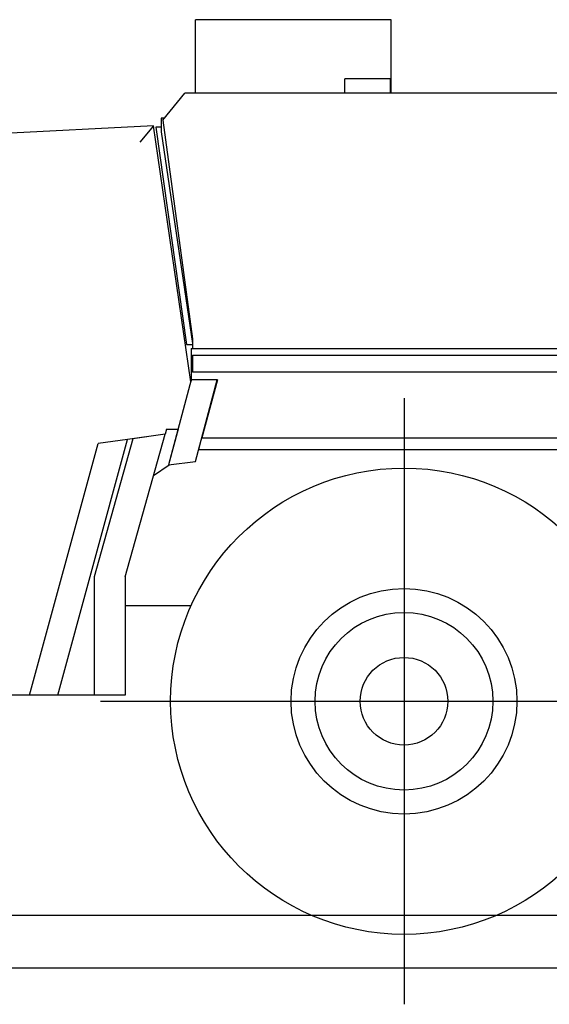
# Model space of a CAD drawing. Extents: x -4168 to 80734, y 199 to 57500.
# Tile 30 of 71: x 13591 to 15282, y 964 to 4111. Entities that reach past the tile are written whole.
import ezdxf

# ---------------------------------------------------------------- set-up
doc = ezdxf.new("R2010")
doc.units = 0
doc.layers.get('0').update_dxf_attribs({"linetype": 'CONTINUOUS'})

msp = doc.modelspace()

# ---------------------------------------------------------------- linework, layer by layer
at = {"color": 104, "linetype": 'Continuous'}
for p, q in [((14777.03, 4110.9), (14152.03, 4110.9)), ((14152.03, 3875.79), (14152.03, 4110.9)), ((14777.03, 3875.79), (14777.03, 4110.9)), ((14775.33, 3922.2), (14628.73, 3922.2)), ((14628.73, 3875.79), (14628.73, 3922.2)), ((14775.33, 3875.79), (14775.33, 3922.2)), ((14048.63, 3790.3), (14118.63, 3875.8)), ((16218.03, 3875.8), (14118.63, 3875.8)), ((14042.43, 3795.9), (14042.43, 3752.6)), ((14053.21, 3795.9), (14042.43, 3795.9)), ((14048.63, 3790.3), (14143.03, 3090.8)), ((14017.93, 3772.1), (12629.23, 3699.3)), ((14017.93, 3772.1), (13975.03, 3719.78)), ((14137.27, 2953.18), (14017.93, 3772.1)), ((14042.43, 3767.8), (14026.03, 3767.8)), ((14026.03, 3767.8), (14124.03, 3072.8)), ((14042.43, 3752.6), (14143.03, 3075.91)), ((14143.03, 3090.8), (14143.03, 3059.8)), ((14124.03, 3072.8), (14143.03, 3072.8)), ((14139.03, 3059.8), (14139.03, 2959.8)), ((14139.03, 3059.8), (17694.03, 3059.8)), ((14143.03, 3039.3), (17694.03, 3039.3)), ((14143.03, 3039.3), (14143.03, 2984.3)), ((14139.03, 2959.8), (14066.63, 2688.1)), ((14138.81, 2958.97), (14137.26, 2953.2)), ((14222.23, 2959.8), (14139.03, 2959.8)), ((17694.03, 2984.3), (14143.03, 2984.3)), ((14152.27, 2698.8), (14221.82, 2959.8)), ((14222.23, 2959.8), (14172.63, 2774.8)), ((14818.03, 2901.3), (14818.03, 964.3)), ((14059.73, 2801.8), (14055.44, 2786.4)), ((14059.73, 2801.8), (14096.93, 2801.8)), ((14096.71, 2801.79), (14066.26, 2688.1)), ((13713.1, 1951.8), (13935.86, 2769.75)), ((13952.06, 2771.8), (13829.03, 2330.6)), ((13935.86, 2769.75), (13842.14, 2756.7)), ((13928.33, 2330.6), (14055.44, 2786.4)), ((14055.44, 2786.4), (13935.86, 2769.75)), ((14055.44, 2786.4), (13952.06, 2771.8)), ((14162.77, 2737.79), (14172.68, 2774.8)), ((14172.63, 2774.8), (17156.23, 2774.8)), ((13622.93, 1951.8), (13842.14, 2756.7)), ((14162.66, 2737.8), (17165.08, 2737.8)), ((14018.5, 2653.94), (14068.18, 2688.29)), ((14066.26, 2688.1), (14066.64, 2688.14)), ((14066.63, 2688.1), (14152.27, 2698.8)), ((13829.03, 2330.6), (13829.03, 1951.8)), ((13928.33, 2330.6), (13928.33, 1951.8)), ((14138.32, 2237.8), (13928.33, 2237.8)), ((13622.93, 1951.8), (13490.03, 1951.8)), ((13713.1, 1951.8), (13622.93, 1951.8)), ((13829.03, 1951.8), (13713.1, 1951.8)), ((13928.33, 1951.8), (13829.03, 1951.8)), ((13849.53, 1932.8), (17436.53, 1932.8)), ((28363.82, 1247.8), (12263.57, 1247.8)), ((28612.54, 1079.8), (11924.99, 1079.8))]:
    msp.add_line(p, q, dxfattribs=at)
for radius in [745, 360.5, 284, 140]:
    msp.add_circle((14818.03, 1932.8), radius, dxfattribs=at)

doc.saveas('drawing.dxf')
